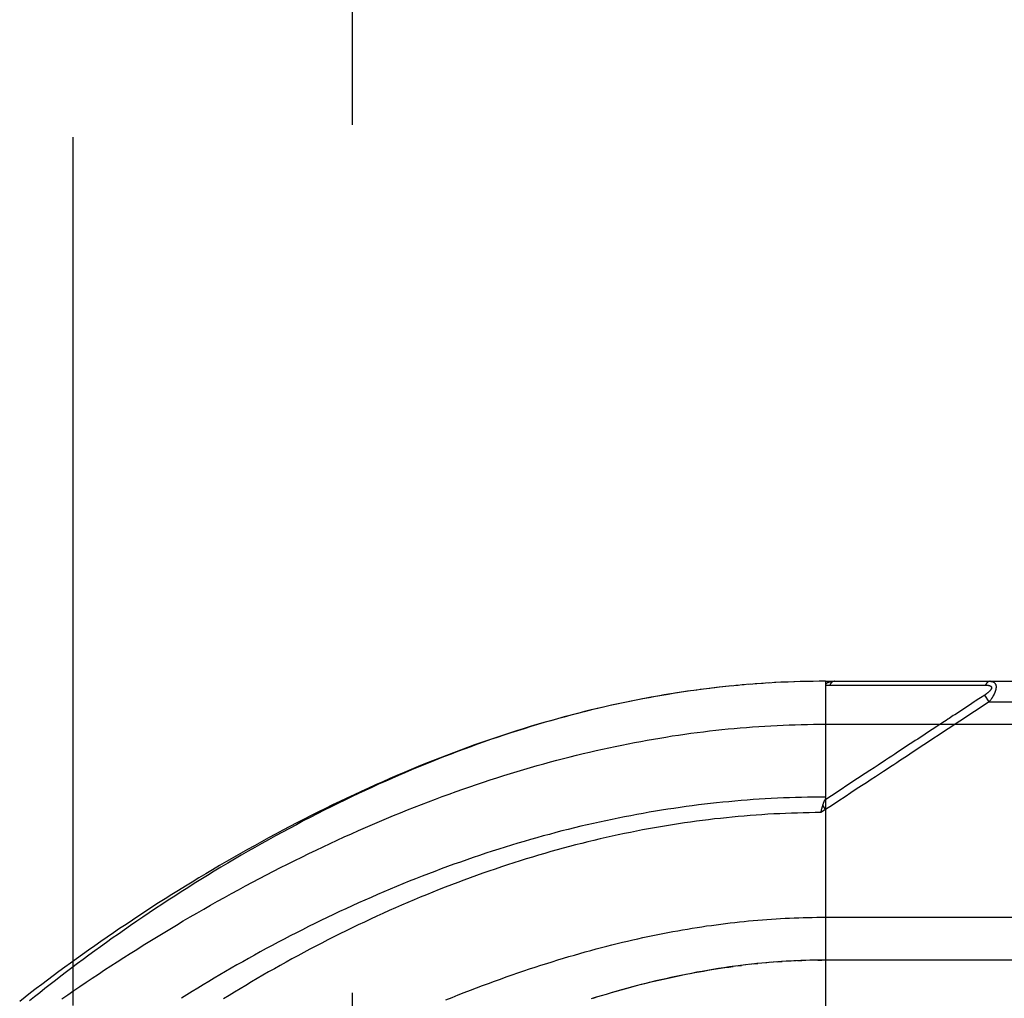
# Model space of a CAD drawing. Header units: inches. Extents: x 0 to 230, y 0 to 149.
# Tile 213 of 256: x 102.87 to 104.3, y 104.86 to 106.29. Entities that reach past the tile are written whole.
import ezdxf

# ---------------------------------------------------------------- set-up
doc = ezdxf.new("R2010")
doc.units = ezdxf.units.IN
doc.header["$LTSCALE"] = 12.648283
doc.header["$MEASUREMENT"] = 0
doc.linetypes.add('HIDDEN', pattern=[0.2, 0.1, -0.1])
for name, color, linetype in [('DEFAULT_2', 8, 'HIDDEN'), ('RIGHTHAND_DOOR_ASSEMBLY', 7, 'CONTINUOUS'), ('SUBPANEL', 7, 'CONTINUOUS')]:
    doc.layers.add(name, color=color, linetype=linetype)

msp = doc.modelspace()

# ---------------------------------------------------------------- linework, layer by layer
at = {"layer": 'DEFAULT_2', "color": 8, "linetype": 'HIDDEN'}
msp.add_line((103.3549, 107.3999), (103.3549, 38.2959), dxfattribs=at)
at = {"layer": 'RIGHTHAND_DOOR_ASSEMBLY', "color": 8, "linetype": 'HIDDEN'}
for p, q in [((103.8761, 105.3139), (103.8619, 105.3121)), ((103.8856, 105.3151), (103.8711, 105.3133)), ((103.8895, 105.3155), (103.8803, 105.3144)), ((103.8987, 105.3165), (103.8856, 105.3151)), ((103.9079, 105.3174), (103.895, 105.3161)), ((103.9171, 105.3183), (103.9044, 105.3171)), ((103.9262, 105.3191), (103.9138, 105.318)), ((103.9354, 105.3199), (103.9232, 105.3189)), ((103.9445, 105.3206), (103.9326, 105.3197)), ((103.9536, 105.3212), (103.942, 105.3204)), ((103.9628, 105.3218), (103.9513, 105.321)), ((103.9794, 105.3227), (103.9701, 105.3222)), ((103.9901, 105.3231), (103.9794, 105.3227)), ((103.9992, 105.3234), (103.9887, 105.3231)), ((104.0083, 105.3237), (103.9981, 105.3234)), ((104.0174, 105.3239), (104.0074, 105.3237)), ((104.0265, 105.3241), (104.0167, 105.3239)), ((104.0356, 105.3242), (104.0261, 105.3241)), ((104.0446, 105.3242), (104.0354, 105.3242)), ((104.0446, 105.3242), (104.9184, 105.3242)), ((104.0446, 105.3242), (104.0446, 104.6594)), ((104.0507, 105.3185), (104.0747, 105.3185)), ((104.2433, 105.3186), (104.247, 105.3186)), ((104.247, 105.3186), (104.2504, 105.3186)), ((104.2504, 105.3186), (104.2536, 105.3186)), ((104.2536, 105.3186), (104.2583, 105.3186)), ((104.2583, 105.3186), (104.2613, 105.3186)), ((104.2613, 105.3186), (104.2775, 105.3187)), ((103.8434, 105.3096), (103.8287, 105.3074)), ((103.8477, 105.3102), (103.8382, 105.3088)), ((103.8572, 105.3115), (103.8434, 105.3096)), ((103.8667, 105.3128), (103.8526, 105.3109)), ((104.2701, 105.3001), (104.2677, 105.2985)), ((104.2764, 105.3042), (104.2701, 105.3001)), ((104.283, 105.2942), (104.2764, 105.3042)), ((104.254, 105.2896), (104.2326, 105.2755)), ((104.283, 105.2942), (104.2403, 105.2661)), ((104.2577, 105.292), (104.254, 105.2896)), ((104.2677, 105.2985), (104.2625, 105.2951)), ((104.283, 105.2942), (104.9484, 105.2942)), ((104.0446, 105.2617), (104.9484, 105.2617)), ((104.2064, 105.2583), (104.1932, 105.2496)), ((104.0627, 105.1638), (104.0434, 105.1512)), ((104.0446, 105.1374), (104.0405, 105.1437)), ((104.0446, 105.1374), (104.0378, 105.1329)), ((104.0378, 105.1329), (104.0385, 105.136)), ((104.0385, 105.136), (104.0388, 105.1372)), ((104.0388, 105.1372), (104.0391, 105.1384)), ((104.0381, 104.9804), (104.9484, 104.9804)), ((103.9364, 104.912), (103.9279, 104.911)), ((103.9399, 104.9124), (103.9458, 104.913)), ((103.9662, 104.9148), (103.9576, 104.9141)), ((103.9733, 104.9153), (103.9635, 104.9146)), ((103.9752, 104.9155), (103.9811, 104.9159)), ((103.9944, 104.9166), (103.9869, 104.9162)), ((104.0015, 104.917), (103.9927, 104.9166)), ((104.0043, 104.9171), (104.0101, 104.9173)), ((104.0232, 104.9177), (104.0158, 104.9175)), ((104.0304, 104.9178), (104.0216, 104.9177)), ((104.0331, 104.9179), (104.0389, 104.9179)), ((104.9184, 104.9179), (104.0446, 104.9179)), ((103.9159, 104.9095), (103.9219, 104.9103))]:
    msp.add_line(p, q, dxfattribs=at)
for points in [[(103.981, 105.3227), (103.9719, 105.3223), (103.9607, 105.3216)], [(104.0446, 105.3184), (104.0447, 105.3185), (104.0447, 105.3187), (104.0447, 105.3188), (104.0447, 105.319), (104.0447, 105.3191), (104.0448, 105.3193), (104.0448, 105.3194), (104.0448, 105.3196), (104.0449, 105.3197), (104.045, 105.3198), (104.045, 105.32), (104.0451, 105.3201), (104.0452, 105.3202), (104.0452, 105.3204), (104.0453, 105.3205), (104.0454, 105.3206), (104.0455, 105.3208), (104.0456, 105.3209), (104.0457, 105.321), (104.0459, 105.3211), (104.046, 105.3212), (104.0461, 105.3214), (104.0463, 105.3215), (104.0464, 105.3216), (104.0466, 105.3217), (104.0467, 105.3218), (104.0469, 105.322), (104.0471, 105.3221), (104.0473, 105.3222), (104.0475, 105.3223), (104.0477, 105.3224), (104.0479, 105.3225), (104.0481, 105.3226), (104.0484, 105.3227), (104.0486, 105.3228), (104.0489, 105.3229), (104.0492, 105.323), (104.0494, 105.3231), (104.0498, 105.3232), (104.0501, 105.3233), (104.0504, 105.3234), (104.0507, 105.3235), (104.0511, 105.3236), (104.0515, 105.3237), (104.0519, 105.3237), (104.0523, 105.3238), (104.0527, 105.3239), (104.0532, 105.3239), (104.0536, 105.324), (104.0541, 105.324), (104.0546, 105.3241), (104.0551, 105.3241), (104.0556, 105.3242), (104.0562, 105.3242), (104.0568, 105.3242), (104.0574, 105.3242)], [(104.0446, 105.3184), (104.0456, 105.3184), (104.0466, 105.3184), (104.0476, 105.3185), (104.0486, 105.3185), (104.0496, 105.3185), (104.0507, 105.3185)], [(104.0574, 105.3242), (104.0571, 105.3242), (104.0569, 105.3242), (104.0567, 105.3241), (104.0565, 105.3241), (104.0562, 105.3241), (104.056, 105.324), (104.0558, 105.3239), (104.0556, 105.3239), (104.0553, 105.3238), (104.0551, 105.3237), (104.0549, 105.3236), (104.0547, 105.3234), (104.0545, 105.3233), (104.0543, 105.3232), (104.0541, 105.323), (104.0539, 105.3229), (104.0536, 105.3227), (104.0534, 105.3225), (104.0532, 105.3223), (104.053, 105.3221), (104.0529, 105.3219), (104.0527, 105.3217), (104.0525, 105.3215), (104.0523, 105.3213), (104.0521, 105.321), (104.0519, 105.3208), (104.0518, 105.3205), (104.0516, 105.3203), (104.0514, 105.32), (104.0513, 105.3197), (104.0511, 105.3194), (104.051, 105.3191), (104.0508, 105.3188), (104.0507, 105.3185)], [(104.0747, 105.3185), (104.0801, 105.3185), (104.0852, 105.3185), (104.0902, 105.3185), (104.0951, 105.3185), (104.1, 105.3185), (104.1047, 105.3185), (104.1093, 105.3185), (104.1137, 105.3185), (104.118, 105.3185), (104.1221, 105.3185), (104.1261, 105.3185), (104.13, 105.3185), (104.1338, 105.3185), (104.1376, 105.3185), (104.1414, 105.3185), (104.1452, 105.3185), (104.1566, 105.3185)], [(104.1566, 105.3185), (104.1604, 105.3185), (104.164, 105.3185), (104.1676, 105.3186), (104.171, 105.3186), (104.1742, 105.3186), (104.1773, 105.3186), (104.1859, 105.3186)], [(104.1859, 105.3186), (104.1885, 105.3186), (104.1911, 105.3186), (104.1937, 105.3186), (104.1963, 105.3186), (104.1989, 105.3186), (104.204, 105.3186)], [(104.204, 105.3186), (104.2066, 105.3186), (104.2092, 105.3186), (104.2143, 105.3186)], [(104.2143, 105.3186), (104.2169, 105.3186), (104.2195, 105.3186), (104.2221, 105.3186), (104.2371, 105.3186)], [(104.2371, 105.3186), (104.2393, 105.3186), (104.2433, 105.3186)], [(104.2775, 105.3187), (104.278, 105.3187), (104.2784, 105.3187), (104.2788, 105.3187), (104.2792, 105.3187), (104.2795, 105.3187), (104.2799, 105.3186), (104.2802, 105.3186), (104.2806, 105.3186), (104.2809, 105.3185), (104.2812, 105.3185), (104.2815, 105.3184), (104.2817, 105.3184), (104.282, 105.3183), (104.2822, 105.3183), (104.2825, 105.3182), (104.2827, 105.3182), (104.2829, 105.3181), (104.2831, 105.318), (104.2833, 105.318), (104.2835, 105.3179), (104.2837, 105.3178), (104.2839, 105.3178), (104.284, 105.3177), (104.2842, 105.3176), (104.2843, 105.3176), (104.2845, 105.3175), (104.2846, 105.3174), (104.2848, 105.3173), (104.2849, 105.3172), (104.285, 105.3171), (104.2851, 105.3171), (104.2852, 105.317), (104.2853, 105.3169), (104.2854, 105.3168), (104.2855, 105.3167), (104.2856, 105.3166), (104.2857, 105.3165), (104.2858, 105.3164), (104.2858, 105.3163), (104.2859, 105.3162), (104.286, 105.3161), (104.286, 105.316), (104.2861, 105.3159), (104.2861, 105.3158), (104.2861, 105.3157), (104.2862, 105.3155), (104.2862, 105.3154), (104.2862, 105.3153), (104.2862, 105.3152), (104.2863, 105.3151), (104.2863, 105.3149), (104.2863, 105.3148), (104.2863, 105.3147), (104.2863, 105.3146), (104.2862, 105.3144), (104.2862, 105.3143), (104.2862, 105.3142), (104.2862, 105.314), (104.2861, 105.3139), (104.2861, 105.3137), (104.286, 105.3136), (104.286, 105.3134), (104.2859, 105.3133), (104.2859, 105.3131), (104.2858, 105.313), (104.2857, 105.3128), (104.2856, 105.3127), (104.2855, 105.3125), (104.2854, 105.3123), (104.2853, 105.3122), (104.2852, 105.312), (104.2851, 105.3118), (104.285, 105.3117), (104.2849, 105.3115), (104.2847, 105.3113), (104.2846, 105.3111), (104.2844, 105.3109), (104.2843, 105.3108), (104.2841, 105.3106), (104.284, 105.3104), (104.2838, 105.3102), (104.2836, 105.31), (104.2834, 105.3098), (104.2832, 105.3096), (104.283, 105.3093), (104.2827, 105.3091), (104.2825, 105.3089), (104.2823, 105.3087), (104.282, 105.3084), (104.2817, 105.3082), (104.2814, 105.308), (104.2812, 105.3077), (104.2808, 105.3075), (104.2805, 105.3072), (104.2802, 105.3069), (104.2798, 105.3067), (104.2795, 105.3064), (104.2791, 105.3061), (104.2787, 105.3058), (104.2782, 105.3055), (104.2778, 105.3052), (104.2773, 105.3049), (104.2768, 105.3045), (104.2764, 105.3042)], [(104.2841, 105.3242), (104.2839, 105.3242), (104.2837, 105.3242), (104.2835, 105.3241), (104.2833, 105.3241), (104.283, 105.3241), (104.2828, 105.324), (104.2826, 105.3239), (104.2824, 105.3239), (104.2822, 105.3238), (104.2819, 105.3237), (104.2817, 105.3236), (104.2815, 105.3235), (104.2813, 105.3233), (104.2811, 105.3232), (104.2809, 105.3231), (104.2807, 105.3229), (104.2805, 105.3228), (104.2803, 105.3226), (104.2801, 105.3224), (104.2799, 105.3222), (104.2797, 105.322), (104.2795, 105.3218), (104.2793, 105.3216), (104.2791, 105.3214), (104.279, 105.3211), (104.2788, 105.3209), (104.2786, 105.3207), (104.2784, 105.3204), (104.2783, 105.3201), (104.2781, 105.3199), (104.278, 105.3196), (104.2778, 105.3193), (104.2777, 105.319), (104.2775, 105.3187)], [(104.2841, 105.3242), (104.2846, 105.3242), (104.285, 105.3242), (104.2854, 105.3241), (104.2858, 105.3241), (104.2862, 105.324), (104.2865, 105.324), (104.2869, 105.3239), (104.2872, 105.3238), (104.2875, 105.3238), (104.2878, 105.3237), (104.2881, 105.3236), (104.2883, 105.3235), (104.2886, 105.3234), (104.2888, 105.3232), (104.2891, 105.3231), (104.2893, 105.323), (104.2895, 105.3229), (104.2897, 105.3227), (104.2899, 105.3226), (104.2901, 105.3224), (104.2903, 105.3223), (104.2905, 105.3221), (104.2906, 105.322), (104.2908, 105.3218), (104.2909, 105.3217), (104.2911, 105.3215), (104.2912, 105.3213), (104.2914, 105.3212), (104.2915, 105.321), (104.2916, 105.3208), (104.2917, 105.3206), (104.2918, 105.3204), (104.2919, 105.3202), (104.292, 105.32), (104.2921, 105.3198), (104.2922, 105.3196), (104.2923, 105.3194), (104.2923, 105.3192), (104.2924, 105.319), (104.2925, 105.3188), (104.2925, 105.3186), (104.2926, 105.3184), (104.2926, 105.3181), (104.2927, 105.3179), (104.2927, 105.3177), (104.2928, 105.3174), (104.2928, 105.3172), (104.2928, 105.3169), (104.2928, 105.3167), (104.2928, 105.3164), (104.2928, 105.3162), (104.2928, 105.3159), (104.2928, 105.3156), (104.2928, 105.3154), (104.2928, 105.3151), (104.2928, 105.3148), (104.2928, 105.3145), (104.2927, 105.3142), (104.2927, 105.3139), (104.2927, 105.3136), (104.2926, 105.3133), (104.2926, 105.313), (104.2925, 105.3127), (104.2924, 105.3124), (104.2924, 105.3121), (104.2923, 105.3118), (104.2922, 105.3114), (104.2921, 105.3111), (104.292, 105.3108), (104.2919, 105.3104), (104.2918, 105.3101), (104.2917, 105.3097), (104.2916, 105.3094), (104.2915, 105.309), (104.2913, 105.3086), (104.2912, 105.3083), (104.291, 105.3079), (104.2909, 105.3075), (104.2907, 105.3071), (104.2905, 105.3067), (104.2904, 105.3063), (104.2902, 105.3059), (104.29, 105.3055), (104.2898, 105.305), (104.2896, 105.3046), (104.2893, 105.3042), (104.2891, 105.3037), (104.2889, 105.3032), (104.2886, 105.3028), (104.2883, 105.3023), (104.288, 105.3018), (104.2878, 105.3013), (104.2874, 105.3008), (104.2871, 105.3002), (104.2868, 105.2997), (104.2864, 105.2991), (104.2861, 105.2986), (104.2857, 105.298), (104.2853, 105.2974), (104.2848, 105.2968), (104.2844, 105.2961), (104.2839, 105.2955), (104.2835, 105.2948), (104.283, 105.2942)], [(103.8287, 105.3074), (103.8192, 105.3059), (103.8096, 105.3043), (103.8, 105.3026), (103.7904, 105.3009), (103.7808, 105.2991), (103.7712, 105.2973), (103.7616, 105.2954), (103.7519, 105.2934), (103.7422, 105.2913), (103.7325, 105.2892), (103.7228, 105.287), (103.713, 105.2847), (103.7032, 105.2824), (103.6934, 105.28), (103.6836, 105.2775), (103.6738, 105.2749), (103.6639, 105.2723), (103.654, 105.2696), (103.6441, 105.2668), (103.6341, 105.264), (103.6241, 105.2611), (103.6142, 105.2581), (103.6041, 105.255), (103.5941, 105.2519), (103.584, 105.2487), (103.574, 105.2454), (103.5638, 105.242), (103.5537, 105.2386), (103.5436, 105.235), (103.5334, 105.2314), (103.5232, 105.2278), (103.513, 105.224), (103.5027, 105.2202), (103.4925, 105.2163), (103.4822, 105.2123), (103.4719, 105.2083), (103.4616, 105.2042), (103.4512, 105.2), (103.4409, 105.1957), (103.4305, 105.1914), (103.4202, 105.187), (103.4098, 105.1825), (103.3994, 105.1779), (103.389, 105.1733), (103.3786, 105.1686), (103.3682, 105.1638), (103.3577, 105.159), (103.3473, 105.1541), (103.3369, 105.1491), (103.3265, 105.1441), (103.3161, 105.139), (103.3057, 105.1338), (103.2953, 105.1286), (103.2849, 105.1233), (103.2745, 105.1179), (103.2641, 105.1125), (103.2538, 105.1071), (103.2435, 105.1016), (103.2332, 105.096), (103.2229, 105.0904), (103.2126, 105.0847), (103.2024, 105.079), (103.1922, 105.0732), (103.182, 105.0674), (103.1719, 105.0616), (103.1618, 105.0557), (103.1517, 105.0497), (103.1417, 105.0438), (103.1318, 105.0378), (103.1218, 105.0317), (103.112, 105.0257), (103.1021, 105.0196), (103.0924, 105.0135), (103.0827, 105.0073), (103.073, 105.0012), (103.0634, 104.995), (103.0538, 104.9888), (103.0444, 104.9825), (103.035, 104.9763), (103.0256, 104.9701), (103.0163, 104.9638), (103.0071, 104.9576), (102.998, 104.9513), (102.9889, 104.945), (102.98, 104.9388), (102.9711, 104.9325), (102.9622, 104.9262), (102.9535, 104.92), (102.9448, 104.9137), (102.9362, 104.9075), (102.9278, 104.9012), (102.9193, 104.895), (102.911, 104.8888), (102.9028, 104.8826), (102.8946, 104.8764), (102.8865, 104.8702), (102.8786, 104.8641), (102.8707, 104.8579)], [(103.8341, 105.3082), (103.8248, 105.3068), (103.8155, 105.3052), (103.8062, 105.3037), (103.7968, 105.302), (103.7875, 105.3003), (103.7781, 105.2986), (103.7687, 105.2968), (103.7592, 105.2949), (103.7498, 105.2929), (103.7403, 105.2909), (103.7309, 105.2888), (103.7213, 105.2866), (103.7118, 105.2844), (103.7023, 105.2821), (103.6927, 105.2797), (103.6831, 105.2772), (103.6735, 105.2747), (103.6638, 105.2721), (103.6541, 105.2695), (103.6445, 105.2668), (103.6347, 105.264), (103.625, 105.2611), (103.6152, 105.2582), (103.6054, 105.2551), (103.5956, 105.2521), (103.5859, 105.2489), (103.5761, 105.2457), (103.5664, 105.2425), (103.5567, 105.2392), (103.547, 105.2358), (103.5374, 105.2324), (103.5277, 105.2289), (103.5181, 105.2254), (103.5086, 105.2218), (103.499, 105.2182), (103.4894, 105.2145), (103.4798, 105.2107), (103.4703, 105.2069), (103.4607, 105.203), (103.4511, 105.1991), (103.4415, 105.1951), (103.4319, 105.191), (103.4223, 105.1869), (103.4127, 105.1827), (103.403, 105.1784), (103.3933, 105.1741), (103.3836, 105.1696), (103.3739, 105.1651), (103.3641, 105.1605), (103.3542, 105.1559), (103.3443, 105.1511), (103.3343, 105.1462), (103.3243, 105.1413), (103.3142, 105.1362), (103.3041, 105.1311), (103.294, 105.1259), (103.2838, 105.1207), (103.2737, 105.1153), (103.2636, 105.1099), (103.2535, 105.1045), (103.2434, 105.099), (103.2333, 105.0934), (103.2233, 105.0878), (103.2133, 105.0822), (103.2033, 105.0765), (103.1934, 105.0707), (103.1835, 105.0649), (103.1737, 105.0591), (103.1638, 105.0533), (103.1541, 105.0474), (103.1443, 105.0414), (103.1347, 105.0355), (103.125, 105.0295), (103.1155, 105.0234), (103.106, 105.0174), (103.0965, 105.0113), (103.0871, 105.0052), (103.0778, 104.9991), (103.0685, 104.993), (103.0593, 104.9869), (103.0502, 104.9807), (103.0411, 104.9745), (103.0321, 104.9684), (103.0232, 104.9622), (103.0144, 104.956), (103.0056, 104.9498), (102.997, 104.9437), (102.9884, 104.9375), (102.9799, 104.9313), (102.9715, 104.9252), (102.9631, 104.919), (102.9549, 104.9129), (102.9467, 104.9068), (102.9387, 104.9007), (102.9307, 104.8946), (102.9228, 104.8885), (102.915, 104.8825), (102.9073, 104.8764), (102.8998, 104.8704), (102.8923, 104.8644), (102.8849, 104.8585)], [(104.2625, 105.2951), (104.261, 105.2941), (104.2577, 105.292)], [(104.2326, 105.2755), (104.2306, 105.2742), (104.2286, 105.2729), (104.2266, 105.2716), (104.2246, 105.2702), (104.2224, 105.2688), (104.2202, 105.2673), (104.2177, 105.2657), (104.2151, 105.264), (104.2124, 105.2622), (104.2064, 105.2583)], [(102.9322, 104.8615), (102.9408, 104.8675), (102.9496, 104.8735), (102.9584, 104.8795), (102.9673, 104.8856), (102.9762, 104.8916), (102.9853, 104.8976), (102.9944, 104.9036), (103.0036, 104.9097), (103.0129, 104.9157), (103.0222, 104.9217), (103.0316, 104.9277), (103.0411, 104.9336), (103.0506, 104.9396), (103.0602, 104.9455), (103.0698, 104.9515), (103.0795, 104.9574), (103.0893, 104.9633), (103.0991, 104.9691), (103.109, 104.975), (103.1189, 104.9808), (103.1288, 104.9866), (103.1388, 104.9923), (103.1488, 104.998), (103.1589, 105.0037), (103.169, 105.0093), (103.1791, 105.0149), (103.1893, 105.0205), (103.1995, 105.026), (103.2097, 105.0314), (103.2199, 105.0368), (103.2302, 105.0422), (103.2404, 105.0475), (103.2507, 105.0527), (103.261, 105.0579), (103.2713, 105.0631), (103.2816, 105.0682), (103.2919, 105.0732), (103.3023, 105.0782), (103.3126, 105.0831), (103.3229, 105.0879), (103.3332, 105.0927), (103.3435, 105.0974), (103.3538, 105.102), (103.3641, 105.1066), (103.3744, 105.1111), (103.3846, 105.1156), (103.3949, 105.12), (103.4051, 105.1243), (103.4154, 105.1285), (103.4256, 105.1327), (103.4357, 105.1368), (103.4459, 105.1408), (103.456, 105.1448), (103.4662, 105.1487), (103.4763, 105.1525), (103.4863, 105.1563), (103.4964, 105.1599), (103.5064, 105.1635), (103.5164, 105.1671), (103.5263, 105.1706), (103.5363, 105.1739), (103.5462, 105.1773), (103.5561, 105.1805), (103.5659, 105.1837), (103.5757, 105.1868), (103.5855, 105.1899), (103.5953, 105.1928), (103.605, 105.1958), (103.6147, 105.1986), (103.6244, 105.2014), (103.6341, 105.2041), (103.6437, 105.2067), (103.6533, 105.2093), (103.6628, 105.2118), (103.6723, 105.2142), (103.6818, 105.2166), (103.6913, 105.2189), (103.7008, 105.2211), (103.7102, 105.2233), (103.7196, 105.2254), (103.7289, 105.2274), (103.7383, 105.2294), (103.7476, 105.2313), (103.7568, 105.2332), (103.7661, 105.235), (103.7753, 105.2367), (103.7846, 105.2384), (103.7937, 105.24), (103.8029, 105.2415), (103.812, 105.243), (103.8212, 105.2445), (103.8303, 105.2458), (103.8394, 105.2471), (103.8484, 105.2484), (103.8575, 105.2496), (103.8665, 105.2507), (103.8755, 105.2518), (103.8845, 105.2528), (103.8935, 105.2538), (103.9025, 105.2547), (103.9114, 105.2555), (103.9203, 105.2563), (103.9293, 105.2571), (103.9382, 105.2578), (103.9471, 105.2584), (103.956, 105.259), (103.9649, 105.2595), (103.9738, 105.26), (103.9826, 105.2604)], [(103.9826, 105.2604), (103.9915, 105.2607), (104.0004, 105.261), (104.0092, 105.2613), (104.0181, 105.2614), (104.0269, 105.2616), (104.0358, 105.2617), (104.0446, 105.2617)], [(104.2403, 105.2661), (104.1709, 105.2204), (104.1673, 105.2181), (104.1637, 105.2157), (104.1601, 105.2133), (104.1563, 105.2108), (104.1524, 105.2083), (104.1483, 105.2055), (104.1439, 105.2027), (104.1392, 105.1996), (104.1343, 105.1963), (104.129, 105.1929), (104.1233, 105.1891), (104.1173, 105.1852), (104.1108, 105.181), (104.1041, 105.1765), (104.0969, 105.1718), (104.0893, 105.1668), (104.0813, 105.1615), (104.0729, 105.156), (104.0639, 105.1501), (104.0545, 105.1439), (104.0446, 105.1374)], [(104.1932, 105.2496), (104.1897, 105.2473), (104.1861, 105.2449), (104.1824, 105.2425), (104.1787, 105.2401), (104.1751, 105.2377), (104.1714, 105.2353), (104.1677, 105.2329), (104.1641, 105.2305), (104.1605, 105.2281), (104.1568, 105.2257), (104.153, 105.2232), (104.1492, 105.2207), (104.1452, 105.218), (104.1409, 105.2152), (104.1364, 105.2123), (104.1316, 105.2091)], [(104.1316, 105.2091), (104.121, 105.2021), (104.1151, 105.1983), (104.1088, 105.1941), (104.1022, 105.1898)], [(104.1022, 105.1898), (104.0798, 105.1751), (104.0627, 105.1638)], [(104.0446, 105.1555), (104.0359, 105.1555), (104.0271, 105.1554), (104.0183, 105.1553), (104.0095, 105.1551), (104.0007, 105.1549), (103.9919, 105.1546), (103.9831, 105.1543), (103.9743, 105.1539), (103.9655, 105.1534), (103.9567, 105.1529), (103.9479, 105.1524), (103.939, 105.1518), (103.9302, 105.1511), (103.9214, 105.1504), (103.9125, 105.1496), (103.9037, 105.1488), (103.8948, 105.148), (103.8859, 105.147), (103.877, 105.1461), (103.8682, 105.145), (103.8593, 105.144), (103.8503, 105.1428), (103.8414, 105.1416), (103.8325, 105.1404), (103.8236, 105.1391), (103.8146, 105.1377), (103.8057, 105.1363), (103.7967, 105.1349), (103.7877, 105.1333), (103.7787, 105.1318), (103.7697, 105.1301), (103.7607, 105.1284), (103.7517, 105.1267), (103.7426, 105.1249), (103.7335, 105.123), (103.7245, 105.1211), (103.7154, 105.1191), (103.7063, 105.1171), (103.6972, 105.115), (103.6881, 105.1129), (103.6789, 105.1107), (103.6698, 105.1084), (103.6606, 105.1061), (103.6514, 105.1037), (103.6423, 105.1012), (103.6331, 105.0988), (103.6239, 105.0962), (103.6146, 105.0936), (103.6054, 105.0909), (103.5962, 105.0882), (103.5869, 105.0854), (103.5777, 105.0825), (103.5684, 105.0796), (103.5591, 105.0766), (103.5498, 105.0736), (103.5405, 105.0705), (103.5312, 105.0674), (103.5219, 105.0642), (103.5126, 105.0609), (103.5033, 105.0576), (103.494, 105.0542), (103.4847, 105.0508), (103.4754, 105.0473), (103.466, 105.0438), (103.4567, 105.0402), (103.4474, 105.0365), (103.4381, 105.0328), (103.4288, 105.029), (103.4196, 105.0252), (103.4103, 105.0213), (103.401, 105.0174), (103.3918, 105.0135), (103.3826, 105.0094), (103.3734, 105.0054), (103.3642, 105.0013), (103.355, 104.9971), (103.3459, 104.9929), (103.3367, 104.9886), (103.3277, 104.9844), (103.3186, 104.98), (103.3095, 104.9756), (103.3005, 104.9712), (103.2916, 104.9668), (103.2826, 104.9623), (103.2737, 104.9578), (103.2649, 104.9532), (103.2561, 104.9486), (103.2473, 104.944), (103.2385, 104.9394), (103.2299, 104.9347), (103.2212, 104.93), (103.2126, 104.9252), (103.2041, 104.9205), (103.1956, 104.9157), (103.1872, 104.9109), (103.1788, 104.9061), (103.1705, 104.9013), (103.1623, 104.8964), (103.1541, 104.8916), (103.146, 104.8867), (103.138, 104.8818), (103.13, 104.877), (103.1221, 104.8721), (103.1143, 104.8672), (103.1065, 104.8623)], [(104.0391, 105.1384), (104.0394, 105.1396), (104.0396, 105.1402), (104.0397, 105.1408), (104.0399, 105.1414), (104.04, 105.142), (104.0402, 105.1425), (104.0404, 105.1431), (104.0405, 105.1437)], [(104.0405, 105.1437), (104.0407, 105.1443), (104.0409, 105.1448), (104.0411, 105.1454), (104.0413, 105.146), (104.0415, 105.1465), (104.0417, 105.1471), (104.0419, 105.1476), (104.0421, 105.1481), (104.0423, 105.1487), (104.0425, 105.1492), (104.0427, 105.1497), (104.043, 105.1502), (104.0432, 105.1507)], [(104.0446, 105.1555), (104.0446, 105.1553), (104.0446, 105.1551), (104.0446, 105.1549), (104.0446, 105.1547), (104.0446, 105.1545), (104.0445, 105.1543), (104.0445, 105.1541), (104.0444, 105.1538), (104.0444, 105.1536), (104.0443, 105.1534), (104.0443, 105.1532), (104.0442, 105.153), (104.0441, 105.1528), (104.044, 105.1525), (104.044, 105.1523), (104.0439, 105.1521), (104.0438, 105.1519), (104.0437, 105.1516), (104.0435, 105.1514), (104.0432, 105.1507)], [(104.0378, 105.1329), (104.0293, 105.1328), (104.0207, 105.1327), (104.0121, 105.1325), (104.0035, 105.1323), (103.9949, 105.132), (103.9863, 105.1317), (103.9777, 105.1313), (103.9691, 105.1309), (103.9605, 105.1304), (103.9519, 105.1298), (103.9432, 105.1292), (103.9346, 105.1286), (103.926, 105.1279), (103.9173, 105.1271), (103.9087, 105.1263), (103.9, 105.1254), (103.8914, 105.1245), (103.8827, 105.1236), (103.874, 105.1225), (103.8654, 105.1214), (103.8567, 105.1203), (103.848, 105.1191), (103.8392, 105.1179), (103.8305, 105.1166), (103.8218, 105.1152), (103.813, 105.1138), (103.8043, 105.1123), (103.7955, 105.1108), (103.7867, 105.1092), (103.7779, 105.1076), (103.7691, 105.1059), (103.7603, 105.1041), (103.7515, 105.1023), (103.7426, 105.1004), (103.7338, 105.0985), (103.7249, 105.0965), (103.716, 105.0945), (103.7071, 105.0924), (103.6982, 105.0902), (103.6893, 105.088), (103.6804, 105.0857), (103.6714, 105.0834), (103.6625, 105.081), (103.6535, 105.0785), (103.6445, 105.076), (103.6355, 105.0735), (103.6265, 105.0708), (103.6175, 105.0681), (103.6085, 105.0654), (103.5995, 105.0626), (103.5904, 105.0597), (103.5814, 105.0568), (103.5723, 105.0538), (103.5633, 105.0507), (103.5542, 105.0476), (103.5451, 105.0445), (103.536, 105.0412), (103.5269, 105.0379), (103.5178, 105.0346), (103.5087, 105.0312), (103.4997, 105.0277), (103.4906, 105.0242), (103.4815, 105.0207), (103.4724, 105.017), (103.4633, 105.0133), (103.4542, 105.0096), (103.4451, 105.0058), (103.436, 105.002), (103.427, 104.998), (103.4179, 104.9941), (103.4089, 104.9901), (103.3998, 104.986), (103.3908, 104.9819), (103.3818, 104.9778), (103.3728, 104.9735), (103.3639, 104.9693), (103.3549, 104.965), (103.346, 104.9606), (103.3371, 104.9563), (103.3283, 104.9518), (103.3194, 104.9474), (103.3106, 104.9428), (103.3019, 104.9383), (103.2931, 104.9337), (103.2844, 104.9291), (103.2758, 104.9244), (103.2672, 104.9197), (103.2586, 104.915), (103.25, 104.9103), (103.2416, 104.9055), (103.2331, 104.9007), (103.2247, 104.8958), (103.2164, 104.891), (103.2081, 104.8861), (103.1999, 104.8812), (103.1917, 104.8763), (103.1836, 104.8714), (103.1756, 104.8664), (103.1676, 104.8615)], [(103.4914, 104.8601), (103.5005, 104.8637), (103.5094, 104.8673), (103.5183, 104.8708), (103.5272, 104.8742), (103.5361, 104.8776), (103.5448, 104.8809), (103.5536, 104.8841), (103.5623, 104.8873), (103.5709, 104.8904), (103.5795, 104.8935), (103.588, 104.8965), (103.5965, 104.8994), (103.605, 104.9023), (103.6134, 104.9051), (103.6217, 104.9078), (103.63, 104.9105), (103.6383, 104.9131), (103.6464, 104.9157), (103.6546, 104.9182), (103.6627, 104.9207), (103.6707, 104.9231), (103.6787, 104.9254), (103.6867, 104.9277), (103.6946, 104.9299), (103.7024, 104.932), (103.7102, 104.9342), (103.718, 104.9362), (103.7257, 104.9382), (103.7334, 104.9402), (103.741, 104.942), (103.7486, 104.9439), (103.7561, 104.9457), (103.7636, 104.9474), (103.771, 104.9491), (103.7784, 104.9507), (103.7858, 104.9523), (103.7931, 104.9538), (103.8004, 104.9553), (103.8077, 104.9568), (103.8149, 104.9582), (103.822, 104.9595), (103.8292, 104.9608), (103.8363, 104.9621), (103.8433, 104.9633), (103.8504, 104.9644), (103.8574, 104.9655), (103.8643, 104.9666), (103.8713, 104.9677), (103.8782, 104.9686), (103.8851, 104.9696), (103.8919, 104.9705)], [(103.8919, 104.9705), (103.8988, 104.9714), (103.9056, 104.9722), (103.9123, 104.973), (103.9191, 104.9737), (103.9258, 104.9744), (103.9325, 104.9751), (103.9392, 104.9757), (103.9459, 104.9763), (103.9526, 104.9768), (103.9592, 104.9773), (103.9659, 104.9778), (103.9725, 104.9782), (103.9791, 104.9786), (103.9857, 104.9789), (103.9922, 104.9793), (103.9988, 104.9795), (104.0054, 104.9798), (104.0119, 104.98), (104.0185, 104.9801), (104.025, 104.9803), (104.0316, 104.9804), (104.0381, 104.9804)], [(103.959, 104.9142), (103.9517, 104.9135), (103.9442, 104.9128), (103.9339, 104.9117)], [(103.9873, 104.9163), (103.9803, 104.9158), (103.9694, 104.915)], [(104.0159, 104.9175), (104.0087, 104.9173), (103.9985, 104.9169)], [(104.0446, 104.9179), (104.0375, 104.9179), (104.0274, 104.9178)], [(103.7036, 104.862), (103.7109, 104.8643), (103.7182, 104.8665), (103.7254, 104.8686), (103.7326, 104.8707), (103.7398, 104.8728), (103.7468, 104.8748), (103.7539, 104.8767), (103.7609, 104.8786), (103.7678, 104.8804), (103.7747, 104.8822), (103.7815, 104.8839), (103.7883, 104.8856), (103.7951, 104.8872), (103.8018, 104.8888), (103.8084, 104.8903), (103.8151, 104.8918), (103.8216, 104.8932), (103.8282, 104.8946), (103.8347, 104.896), (103.8411, 104.8973), (103.8475, 104.8985), (103.8539, 104.8997), (103.8603, 104.9009), (103.8666, 104.902), (103.8728, 104.9031), (103.8791, 104.9041), (103.8853, 104.9051), (103.8915, 104.9061), (103.8976, 104.907)], [(103.9125, 104.9091), (103.9044, 104.908), (103.8964, 104.9068), (103.8884, 104.9056), (103.8805, 104.9043), (103.8725, 104.903), (103.8647, 104.9016), (103.8569, 104.9002), (103.8491, 104.8987), (103.8415, 104.8972), (103.8339, 104.8957), (103.8265, 104.8941), (103.8191, 104.8925), (103.8118, 104.8909), (103.8045, 104.8893), (103.7973, 104.8876), (103.7901, 104.8858), (103.7829, 104.884), (103.7758, 104.8822), (103.7687, 104.8804), (103.7616, 104.8785), (103.7545, 104.8766), (103.7475, 104.8746), (103.7405, 104.8726), (103.7335, 104.8706), (103.7265, 104.8686), (103.7195, 104.8665), (103.7125, 104.8644), (103.7056, 104.8622)], [(103.8976, 104.907), (103.9037, 104.9079), (103.9098, 104.9087)], [(103.9285, 104.9111), (103.9205, 104.9101), (103.9098, 104.9087)]]:
    msp.add_lwpolyline(points, dxfattribs=at)
at = {"layer": 'SUBPANEL', "color": 8, "linetype": 'HIDDEN'}
msp.add_line((102.9486, 104.852), (102.9486, 106.4417), dxfattribs=at)

doc.saveas('drawing.dxf')
